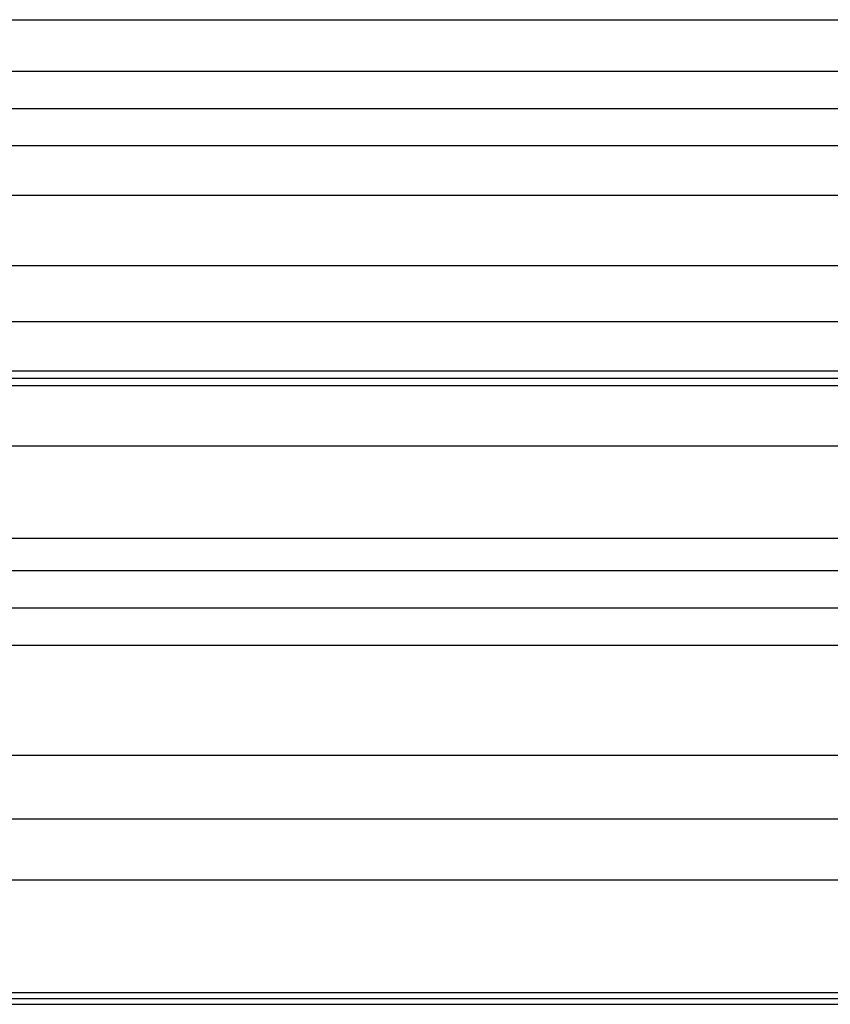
# Model space of a CAD drawing. Header units: millimetres. Extents: x -200 to 200, y -75 to 78.
# Tile 200 of 256: x -16 to -7, y 15 to 26. Entities that reach past the tile are written whole.
import ezdxf

# ---------------------------------------------------------------- set-up
doc = ezdxf.new("R2010")
doc.units = ezdxf.units.MM
doc.header["$MEASUREMENT"] = 0
doc.layers.add('LAYER 01', color=21, linetype='Continuous')

msp = doc.modelspace()

# ---------------------------------------------------------------- linework, layer by layer
at = {"layer": 'LAYER 01'}
for p, q in [((-200, 26.303, 71.58), (200, 26.303, 71.58)), ((-200, 25.71, 79.419), (200, 25.71, 79.419)), ((-200, 25.282, 79.335), (200, 25.282, 79.335)), ((-200, 24.854, 79.252), (200, 24.854, 79.252)), ((-200, 24.283, 72.939), (200, 24.283, 72.939)), ((-200, 23.475, 77.203), (200, 23.475, 77.203)), ((-200, 22.833, 67.761), (200, 22.833, 67.761)), ((-200, 22.264, 74.298), (200, 22.264, 74.298)), ((-200, 22.18, 74.726), (200, 22.18, 74.726)), ((-200, 22.096, 75.155), (200, 22.096, 75.155)), ((-200, 21.401, 69.729), (200, 21.401, 69.729)), ((-200, 20.338, 65.945), (200, 20.338, 65.945)), ((-200, 19.969, 71.697), (200, 19.969, 71.697)), ((-200, 19.538, 71.765), (200, 19.538, 71.765)), ((-200, 19.107, 71.833), (200, 19.107, 71.833)), ((-200, 17.842, 64.129), (200, 17.842, 64.129)), ((-200, 17.11, 70.38), (200, 17.11, 70.38)), ((-200, 16.41, 66.097), (200, 16.41, 66.097)), ((-200, 15.114, 68.927), (200, 15.114, 68.927)), ((-200, 15.046, 68.496), (200, 15.046, 68.496)), ((-200, 14.978, 68.065), (200, 14.978, 68.065))]:
    msp.add_line(p, q, dxfattribs=at)

doc.saveas('drawing.dxf')
